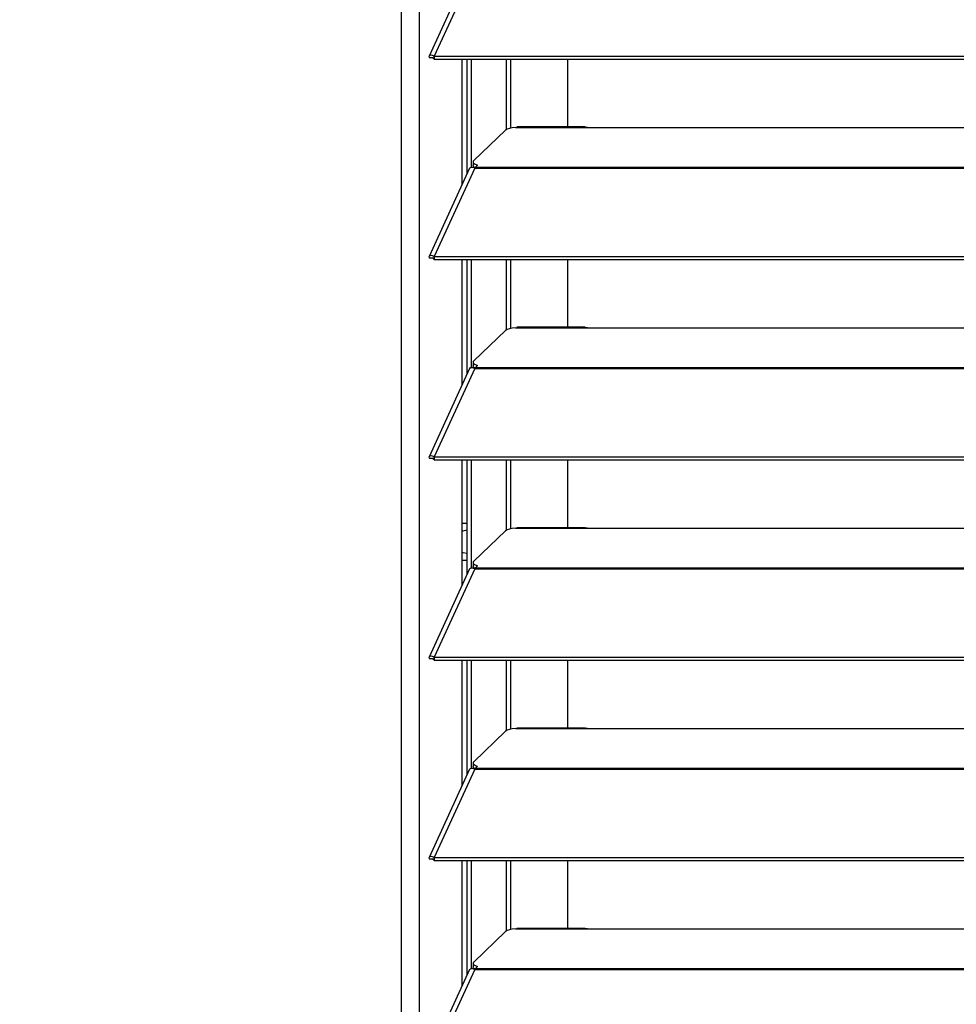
# Model space of a CAD drawing. Header units: millimetres. Extents: x 0 to 39025, y -31299 to 8400.
# Tile 63 of 256: x 14101 to 14307, y -28984 to -28768. Entities that reach past the tile are written whole.
import ezdxf

# ---------------------------------------------------------------- set-up
doc = ezdxf.new("R2010")
doc.units = ezdxf.units.MM
doc.header["$PDSIZE"] = -1
doc.layers.add('DIMENZIJE', color=4, linetype='Continuous')
doc.styles.add('SLDTEXTSTYLE6', font='txt')
doc.dimstyles.new('SLDDIMSTYLE0', dxfattribs={"dimtxt": 3, "dimasz": 3.414889, "dimexe": 0, "dimexo": 0.0625, "dimgap": 0.75, "dimtad": 1, "dimdec": 0, "dimlfac": 20, "dimrnd": 1e-09, "dimzin": 12, "dimdsep": 46, "dimtxsty": 'SLDTEXTSTYLE6', "dimsah": 1, "dimcen": 0.09, "dimadec": 0, "dimazin": 3, "dimtfac": 1, "dimtdec": 0, "dimtofl": 0, "dimtmove": 0, "dimatfit": 3, "dimfxl": 1, "dimfrac": 2, "dimtolj": 1, "dimtzin": 12, "dimarcsym": 0})

# ---------------------------------------------------------------- blocks, each defined once
blk = doc.blocks.new('*U56')
at = {"lineweight": 25}
for points in [[(3.9, 531.77), (3.9, 531.77), (3.9, 1243.27), (3.9, 1243.27)], [(0, 531.77), (0, 531.77), (0, 1242.58), (0, 1242.58)], [(14.94, 1096.19), (14.94, 1096.19), (6.04, 1076.8), (6.04, 1076.8)], [(16.11, 1096.2), (16.11, 1096.2), (7.19, 1076.78), (7.19, 1076.78)], [(6.87, 1076.41), (6.87, 1076.41), (6.11, 1076.4), (6.11, 1076.4)], [(7.19, 1076.78), (7.19, 1076.78), (7.21, 1076.77), (7.21, 1076.77)], [(7.19, 1076.12), (7.19, 1076.12), (7.19, 1076.78), (7.19, 1076.78)], [(7.21, 1076.77), (7.21, 1076.77), (1142.79, 1076.77), (1142.79, 1076.77)], [(7.21, 1076.12), (7.21, 1076.12), (7.21, 1076.77), (7.21, 1076.77)], [(7.19, 1076.12), (7.19, 1076.12), (7.21, 1076.12), (7.21, 1076.12)], [(7.21, 1076.12), (7.21, 1076.12), (1142.79, 1076.12), (1142.79, 1076.12)], [(13.29, 1048.61), (13.29, 1048.61), (13.29, 1076.12), (13.29, 1076.12)], [(14.39, 1051), (14.39, 1051), (14.39, 1076.12), (14.39, 1076.12)], [(15.33, 1052.41), (15.33, 1052.41), (15.33, 1076.12), (15.33, 1076.12)], [(23.01, 1060.65), (23.01, 1060.65), (23.01, 1076.12), (23.01, 1076.12)], [(23.96, 1061.01), (23.96, 1061.01), (23.96, 1076.12), (23.96, 1076.12)], [(36.51, 1061.24), (36.51, 1061.24), (36.51, 1076.12), (36.51, 1076.12)], [(25, 1061.16), (25, 1061.16), (25.28, 1061.21), (25.28, 1061.21)], [(25, 1061.16), (25, 1061.16), (42, 1061.16), (42, 1061.16)], [(40.31, 1061.24), (40.31, 1061.24), (25.28, 1061.24), (25.28, 1061.24)], [(42, 1061.16), (42, 1061.16), (225, 1061.16), (225, 1061.16)], [(22.84, 1060.54), (22.84, 1060.54), (15.85, 1053.86), (15.85, 1053.86)], [(15.62, 1052.41), (15.62, 1052.41), (15.79, 1052.58), (15.79, 1052.58)], [(15.7, 1053.57), (15.7, 1053.57), (15.7, 1052.8), (15.7, 1052.8)], [(16.21, 1052.45), (16.21, 1052.45), (16.67, 1052.88), (16.67, 1052.88)], [(14.94, 1052.21), (14.94, 1052.21), (6.04, 1032.83), (6.04, 1032.83)], [(16.11, 1052.23), (16.11, 1052.23), (7.19, 1032.8), (7.19, 1032.8)], [(16.12, 1052.24), (16.12, 1052.24), (16.11, 1052.23), (16.11, 1052.23)], [(16.11, 1052.23), (16.11, 1052.23), (16.21, 1052.23), (16.21, 1052.23)], [(16.19, 1052.23), (16.19, 1052.23), (16.21, 1052.25), (16.21, 1052.25)], [(16.21, 1052.45), (16.21, 1052.45), (1133.33, 1052.45), (1133.33, 1052.45)], [(16.21, 1052.23), (16.21, 1052.23), (1133.33, 1052.23), (1133.33, 1052.23)], [(6.87, 1032.44), (6.87, 1032.44), (6.11, 1032.43), (6.11, 1032.43)], [(7.19, 1032.8), (7.19, 1032.8), (7.21, 1032.8), (7.21, 1032.8)], [(7.19, 1032.15), (7.19, 1032.15), (7.19, 1032.8), (7.19, 1032.8)], [(7.19, 1032.15), (7.19, 1032.15), (7.21, 1032.14), (7.21, 1032.14)], [(7.21, 1032.8), (7.21, 1032.8), (1142.79, 1032.8), (1142.79, 1032.8)], [(7.21, 1032.14), (7.21, 1032.14), (7.21, 1032.8), (7.21, 1032.8)], [(7.21, 1032.14), (7.21, 1032.14), (1142.79, 1032.14), (1142.79, 1032.14)], [(13.29, 1004.64), (13.29, 1004.64), (13.29, 1032.14), (13.29, 1032.14)], [(14.39, 1007.03), (14.39, 1007.03), (14.39, 1032.14), (14.39, 1032.14)], [(15.33, 1008.44), (15.33, 1008.44), (15.33, 1032.14), (15.33, 1032.14)], [(23.01, 1016.68), (23.01, 1016.68), (23.01, 1032.14), (23.01, 1032.14)], [(23.96, 1017.03), (23.96, 1017.03), (23.96, 1032.14), (23.96, 1032.14)], [(36.51, 1017.27), (36.51, 1017.27), (36.51, 1032.14), (36.51, 1032.14)], [(22.84, 1016.56), (22.84, 1016.56), (15.85, 1009.88), (15.85, 1009.88)], [(25, 1017.19), (25, 1017.19), (25.28, 1017.24), (25.28, 1017.24)], [(25, 1017.19), (25, 1017.19), (42, 1017.19), (42, 1017.19)], [(40.31, 1017.27), (40.31, 1017.27), (25.28, 1017.27), (25.28, 1017.27)], [(42, 1017.19), (42, 1017.19), (225, 1017.19), (225, 1017.19)], [(15.7, 1009.59), (15.7, 1009.59), (15.7, 1008.83), (15.7, 1008.83)], [(14.94, 1008.24), (14.94, 1008.24), (6.04, 988.85), (6.04, 988.85)], [(16.11, 1008.25), (16.11, 1008.25), (7.19, 988.83), (7.19, 988.83)], [(15.62, 1008.44), (15.62, 1008.44), (15.79, 1008.6), (15.79, 1008.6)], [(16.12, 1008.26), (16.12, 1008.26), (16.11, 1008.25), (16.11, 1008.25)], [(16.11, 1008.25), (16.11, 1008.25), (16.21, 1008.25), (16.21, 1008.25)], [(16.19, 1008.25), (16.19, 1008.25), (16.21, 1008.28), (16.21, 1008.28)], [(16.21, 1008.47), (16.21, 1008.47), (16.67, 1008.91), (16.67, 1008.91)], [(16.21, 1008.47), (16.21, 1008.47), (1133.33, 1008.47), (1133.33, 1008.47)], [(16.21, 1008.25), (16.21, 1008.25), (1133.33, 1008.25), (1133.33, 1008.25)], [(6.87, 988.46), (6.87, 988.46), (6.11, 988.46), (6.11, 988.46)], [(7.19, 988.83), (7.19, 988.83), (7.21, 988.83), (7.21, 988.83)], [(7.19, 988.18), (7.19, 988.18), (7.19, 988.83), (7.19, 988.83)], [(7.19, 988.18), (7.19, 988.18), (7.21, 988.17), (7.21, 988.17)], [(7.21, 988.83), (7.21, 988.83), (1142.79, 988.83), (1142.79, 988.83)], [(7.21, 988.17), (7.21, 988.17), (7.21, 988.83), (7.21, 988.83)], [(7.21, 988.17), (7.21, 988.17), (1142.79, 988.17), (1142.79, 988.17)], [(13.29, 960.66), (13.29, 960.66), (13.29, 988.17), (13.29, 988.17)], [(14.39, 963.05), (14.39, 963.05), (14.39, 988.17), (14.39, 988.17)], [(15.33, 964.46), (15.33, 964.46), (15.33, 988.17), (15.33, 988.17)], [(23.01, 972.71), (23.01, 972.71), (23.01, 988.17), (23.01, 988.17)], [(23.96, 973.06), (23.96, 973.06), (23.96, 988.17), (23.96, 988.17)], [(36.51, 973.29), (36.51, 973.29), (36.51, 988.17), (36.51, 988.17)], [(14.39, 974.22), (14.39, 974.22), (13.29, 974.22), (13.29, 974.22)], [(22.84, 972.6), (22.84, 972.6), (15.85, 965.91), (15.85, 965.91)], [(25, 973.21), (25, 973.21), (25.28, 973.27), (25.28, 973.27)], [(25, 973.21), (25, 973.21), (42, 973.21), (42, 973.21)], [(40.31, 973.29), (40.31, 973.29), (25.28, 973.29), (25.28, 973.29)], [(42, 973.21), (42, 973.21), (225, 973.21), (225, 973.21)], [(13.29, 966.18), (13.29, 966.18), (14.39, 966.18), (14.39, 966.18)], [(14.94, 964.26), (14.94, 964.26), (6.04, 944.87), (6.04, 944.87)], [(16.11, 964.28), (16.11, 964.28), (7.19, 944.85), (7.19, 944.85)], [(15.62, 964.46), (15.62, 964.46), (15.79, 964.63), (15.79, 964.63)], [(15.7, 965.62), (15.7, 965.62), (15.7, 964.86), (15.7, 964.86)], [(16.11, 964.28), (16.11, 964.28), (16.21, 964.28), (16.21, 964.28)], [(16.12, 964.28), (16.12, 964.28), (16.11, 964.28), (16.11, 964.28)], [(16.19, 964.28), (16.19, 964.28), (16.21, 964.31), (16.21, 964.31)], [(16.21, 964.5), (16.21, 964.5), (16.67, 964.94), (16.67, 964.94)], [(16.21, 964.5), (16.21, 964.5), (1133.33, 964.5), (1133.33, 964.5)], [(16.21, 964.28), (16.21, 964.28), (1133.33, 964.28), (1133.33, 964.28)], [(6.87, 944.48), (6.87, 944.48), (6.11, 944.48), (6.11, 944.48)], [(7.19, 944.85), (7.19, 944.85), (7.21, 944.85), (7.21, 944.85)], [(7.19, 944.2), (7.19, 944.2), (7.19, 944.85), (7.19, 944.85)], [(7.21, 944.85), (7.21, 944.85), (1142.79, 944.85), (1142.79, 944.85)], [(7.21, 944.2), (7.21, 944.2), (7.21, 944.85), (7.21, 944.85)], [(7.19, 944.2), (7.19, 944.2), (7.21, 944.2), (7.21, 944.2)], [(7.21, 944.2), (7.21, 944.2), (1142.79, 944.2), (1142.79, 944.2)], [(13.29, 916.69), (13.29, 916.69), (13.29, 944.2), (13.29, 944.2)], [(14.39, 919.08), (14.39, 919.08), (14.39, 944.2), (14.39, 944.2)], [(15.33, 920.49), (15.33, 920.49), (15.33, 944.2), (15.33, 944.2)], [(23.01, 928.73), (23.01, 928.73), (23.01, 944.2), (23.01, 944.2)], [(23.96, 929.08), (23.96, 929.08), (23.96, 944.2), (23.96, 944.2)], [(36.51, 929.32), (36.51, 929.32), (36.51, 944.2), (36.51, 944.2)], [(25, 929.24), (25, 929.24), (25.28, 929.29), (25.28, 929.29)], [(40.31, 929.32), (40.31, 929.32), (25.28, 929.32), (25.28, 929.32)], [(22.84, 928.62), (22.84, 928.62), (15.85, 921.93), (15.85, 921.93)], [(25, 929.24), (25, 929.24), (42, 929.24), (42, 929.24)], [(42, 929.24), (42, 929.24), (225, 929.24), (225, 929.24)], [(15.62, 920.49), (15.62, 920.49), (15.79, 920.66), (15.79, 920.66)], [(15.7, 921.65), (15.7, 921.65), (15.7, 920.88), (15.7, 920.88)], [(16.21, 920.53), (16.21, 920.53), (16.67, 920.96), (16.67, 920.96)], [(14.94, 920.3), (14.94, 920.3), (6.04, 900.91), (6.04, 900.91)], [(16.11, 920.31), (16.11, 920.31), (7.19, 900.89), (7.19, 900.89)], [(16.11, 920.31), (16.11, 920.31), (16.21, 920.31), (16.21, 920.31)], [(16.12, 920.31), (16.12, 920.31), (16.11, 920.31), (16.11, 920.31)], [(16.19, 920.31), (16.19, 920.31), (16.21, 920.33), (16.21, 920.33)], [(16.21, 920.53), (16.21, 920.53), (1133.33, 920.53), (1133.33, 920.53)], [(16.21, 920.31), (16.21, 920.31), (1133.33, 920.31), (1133.33, 920.31)], [(6.87, 900.52), (6.87, 900.52), (6.11, 900.51), (6.11, 900.51)], [(7.19, 900.23), (7.19, 900.23), (7.19, 900.89), (7.19, 900.89)], [(7.19, 900.89), (7.19, 900.89), (7.21, 900.88), (7.21, 900.88)], [(7.19, 900.23), (7.19, 900.23), (7.21, 900.23), (7.21, 900.23)], [(7.21, 900.23), (7.21, 900.23), (7.21, 900.88), (7.21, 900.88)], [(7.21, 900.88), (7.21, 900.88), (1142.79, 900.88), (1142.79, 900.88)], [(7.21, 900.23), (7.21, 900.23), (1142.79, 900.23), (1142.79, 900.23)], [(13.29, 872.72), (13.29, 872.72), (13.29, 900.23), (13.29, 900.23)], [(14.39, 875.1), (14.39, 875.1), (14.39, 900.23), (14.39, 900.23)], [(15.33, 876.51), (15.33, 876.51), (15.33, 900.23), (15.33, 900.23)], [(23.01, 884.76), (23.01, 884.76), (23.01, 900.23), (23.01, 900.23)], [(23.96, 885.11), (23.96, 885.11), (23.96, 900.23), (23.96, 900.23)], [(36.51, 885.34), (36.51, 885.34), (36.51, 900.23), (36.51, 900.23)], [(22.84, 884.65), (22.84, 884.65), (15.85, 877.96), (15.85, 877.96)], [(25, 885.26), (25, 885.26), (25.28, 885.32), (25.28, 885.32)], [(25, 885.26), (25, 885.26), (42, 885.26), (42, 885.26)], [(40.31, 885.34), (40.31, 885.34), (25.28, 885.34), (25.28, 885.34)], [(42, 885.26), (42, 885.26), (225, 885.26), (225, 885.26)], [(15.7, 877.67), (15.7, 877.67), (15.7, 876.91), (15.7, 876.91)], [(14.94, 876.32), (14.94, 876.32), (6.04, 856.93), (6.04, 856.93)], [(16.11, 876.33), (16.11, 876.33), (7.19, 856.91), (7.19, 856.91)], [(15.62, 876.51), (15.62, 876.51), (15.79, 876.68), (15.79, 876.68)], [(16.11, 876.33), (16.11, 876.33), (16.21, 876.33), (16.21, 876.33)], [(16.12, 876.33), (16.12, 876.33), (16.11, 876.33), (16.11, 876.33)], [(16.19, 876.33), (16.19, 876.33), (16.21, 876.36), (16.21, 876.36)], [(16.21, 876.55), (16.21, 876.55), (16.67, 876.99), (16.67, 876.99)], [(16.21, 876.55), (16.21, 876.55), (1133.33, 876.55), (1133.33, 876.55)], [(16.21, 876.33), (16.21, 876.33), (1133.33, 876.33), (1133.33, 876.33)]]:
    blk.add_open_spline(points, degree=3, dxfattribs=at)
for points, knots in [([(7.19, 1076.78), (7.19, 1076.78), (6.64, 1076.99), (6.64, 1076.99), (6.64, 1076.99), (6.22, 1076.96), (6.22, 1076.96), (6.22, 1076.96), (6.02, 1076.74), (6.02, 1076.74), (6.02, 1076.74), (6.11, 1076.4), (6.11, 1076.4)], [0, 0, 0, 0, 1, 1, 1, 2, 2, 2, 3, 3, 3, 4, 4, 4, 4]), ([(7.19, 1076.12), (7.19, 1076.12), (6.97, 1076.35), (6.97, 1076.35), (6.97, 1076.35), (6.82, 1076.45), (6.82, 1076.45), (6.82, 1076.45), (6.77, 1076.45), (6.77, 1076.45), (6.77, 1076.45), (6.87, 1076.41), (6.87, 1076.41)], [0, 0, 0, 0, 1, 1, 1, 2, 2, 2, 3, 3, 3, 4, 4, 4, 4]), ([(25, 1061.16), (25, 1061.16), (24.29, 1061.08), (24.29, 1061.08), (24.29, 1061.08), (23.66, 1060.94), (23.66, 1060.94), (23.66, 1060.94), (23.16, 1060.76), (23.16, 1060.76), (23.16, 1060.76), (22.84, 1060.54), (22.84, 1060.54)], [0, 0, 0, 0, 1, 1, 1, 2, 2, 2, 3, 3, 3, 4, 4, 4, 4]), ([(40.31, 1061.22), (40.31, 1061.22), (40.84, 1061.21), (40.84, 1061.21), (40.84, 1061.21), (42, 1061.16), (42, 1061.16)], [0, 0, 0, 0, 1, 1, 1, 2, 2, 2, 2]), ([(15.85, 1053.86), (15.85, 1053.86), (15.74, 1053.72), (15.74, 1053.72), (15.74, 1053.72), (15.7, 1053.6), (15.7, 1053.6), (15.7, 1053.6), (15.71, 1053.46), (15.71, 1053.46), (15.71, 1053.46), (15.8, 1053.33), (15.8, 1053.33), (15.8, 1053.33), (15.93, 1053.21), (15.93, 1053.21), (15.93, 1053.21), (16.13, 1053.09), (16.13, 1053.09), (16.13, 1053.09), (16.37, 1052.98), (16.37, 1052.98), (16.37, 1052.98), (16.67, 1052.88), (16.67, 1052.88)], [0, 0, 0, 0, 1, 1, 1, 2, 2, 2, 3, 3, 3, 4, 4, 4, 5, 5, 5, 6, 6, 6, 7, 7, 7, 8, 8, 8, 8]), ([(16.23, 1052.27), (16.23, 1052.27), (16.13, 1052.32), (16.13, 1052.32), (16.13, 1052.32), (15.93, 1052.44), (15.93, 1052.44), (15.93, 1052.44), (15.8, 1052.57), (15.8, 1052.57), (15.8, 1052.57), (15.71, 1052.7), (15.71, 1052.7), (15.71, 1052.7), (15.7, 1052.8), (15.7, 1052.8)], [0, 0, 0, 0, 1, 1, 1, 2, 2, 2, 3, 3, 3, 4, 4, 4, 5, 5, 5, 5]), ([(14.96, 1052.2), (14.96, 1052.2), (15.13, 1052.38), (15.13, 1052.38), (15.13, 1052.38), (15.56, 1052.43), (15.56, 1052.43), (15.56, 1052.43), (16.12, 1052.24), (16.12, 1052.24)], [0, 0, 0, 0, 1, 1, 1, 2, 2, 2, 3, 3, 3, 3]), ([(16.21, 1052.23), (16.21, 1052.23), (16.21, 1052.26), (16.21, 1052.26), (16.21, 1052.26), (16.21, 1052.3), (16.21, 1052.3), (16.21, 1052.3), (16.21, 1052.33), (16.21, 1052.33), (16.21, 1052.33), (16.21, 1052.36), (16.21, 1052.36), (16.21, 1052.36), (16.21, 1052.38), (16.21, 1052.38), (16.21, 1052.38), (16.21, 1052.41), (16.21, 1052.41), (16.21, 1052.41), (16.21, 1052.43), (16.21, 1052.43), (16.21, 1052.43), (16.21, 1052.45), (16.21, 1052.45)], [0, 0, 0, 0, 1, 1, 1, 2, 2, 2, 3, 3, 3, 4, 4, 4, 5, 5, 5, 6, 6, 6, 7, 7, 7, 8, 8, 8, 8]), ([(7.19, 1032.8), (7.19, 1032.8), (6.64, 1033.02), (6.64, 1033.02), (6.64, 1033.02), (6.22, 1032.99), (6.22, 1032.99), (6.22, 1032.99), (6.02, 1032.76), (6.02, 1032.76), (6.02, 1032.76), (6.11, 1032.43), (6.11, 1032.43)], [0, 0, 0, 0, 1, 1, 1, 2, 2, 2, 3, 3, 3, 4, 4, 4, 4]), ([(7.19, 1032.15), (7.19, 1032.15), (6.97, 1032.37), (6.97, 1032.37), (6.97, 1032.37), (6.82, 1032.48), (6.82, 1032.48), (6.82, 1032.48), (6.77, 1032.49), (6.77, 1032.49), (6.77, 1032.49), (6.87, 1032.44), (6.87, 1032.44)], [0, 0, 0, 0, 1, 1, 1, 2, 2, 2, 3, 3, 3, 4, 4, 4, 4]), ([(25, 1017.19), (25, 1017.19), (24.29, 1017.1), (24.29, 1017.1), (24.29, 1017.1), (23.66, 1016.96), (23.66, 1016.96), (23.66, 1016.96), (23.16, 1016.78), (23.16, 1016.78), (23.16, 1016.78), (22.84, 1016.56), (22.84, 1016.56)], [0, 0, 0, 0, 1, 1, 1, 2, 2, 2, 3, 3, 3, 4, 4, 4, 4]), ([(40.31, 1017.25), (40.31, 1017.25), (40.84, 1017.24), (40.84, 1017.24), (40.84, 1017.24), (42, 1017.19), (42, 1017.19)], [0, 0, 0, 0, 1, 1, 1, 2, 2, 2, 2]), ([(15.85, 1009.88), (15.85, 1009.88), (15.74, 1009.76), (15.74, 1009.76), (15.74, 1009.76), (15.7, 1009.62), (15.7, 1009.62), (15.7, 1009.62), (15.71, 1009.49), (15.71, 1009.49), (15.71, 1009.49), (15.8, 1009.36), (15.8, 1009.36), (15.8, 1009.36), (15.93, 1009.23), (15.93, 1009.23), (15.93, 1009.23), (16.13, 1009.11), (16.13, 1009.11), (16.13, 1009.11), (16.37, 1009), (16.37, 1009), (16.37, 1009), (16.67, 1008.91), (16.67, 1008.91)], [0, 0, 0, 0, 1, 1, 1, 2, 2, 2, 3, 3, 3, 4, 4, 4, 5, 5, 5, 6, 6, 6, 7, 7, 7, 8, 8, 8, 8]), ([(14.96, 1008.22), (14.96, 1008.22), (15.13, 1008.42), (15.13, 1008.42), (15.13, 1008.42), (15.56, 1008.46), (15.56, 1008.46), (15.56, 1008.46), (16.12, 1008.26), (16.12, 1008.26)], [0, 0, 0, 0, 1, 1, 1, 2, 2, 2, 3, 3, 3, 3]), ([(16.23, 1008.3), (16.23, 1008.3), (16.13, 1008.35), (16.13, 1008.35), (16.13, 1008.35), (15.93, 1008.47), (15.93, 1008.47), (15.93, 1008.47), (15.8, 1008.59), (15.8, 1008.59), (15.8, 1008.59), (15.71, 1008.72), (15.71, 1008.72), (15.71, 1008.72), (15.7, 1008.83), (15.7, 1008.83)], [0, 0, 0, 0, 1, 1, 1, 2, 2, 2, 3, 3, 3, 4, 4, 4, 5, 5, 5, 5]), ([(16.21, 1008.25), (16.21, 1008.25), (16.21, 1008.29), (16.21, 1008.29), (16.21, 1008.29), (16.21, 1008.32), (16.21, 1008.32), (16.21, 1008.32), (16.21, 1008.35), (16.21, 1008.35), (16.21, 1008.35), (16.21, 1008.38), (16.21, 1008.38), (16.21, 1008.38), (16.21, 1008.41), (16.21, 1008.41), (16.21, 1008.41), (16.21, 1008.43), (16.21, 1008.43), (16.21, 1008.43), (16.21, 1008.46), (16.21, 1008.46), (16.21, 1008.46), (16.21, 1008.47), (16.21, 1008.47)], [0, 0, 0, 0, 1, 1, 1, 2, 2, 2, 3, 3, 3, 4, 4, 4, 5, 5, 5, 6, 6, 6, 7, 7, 7, 8, 8, 8, 8]), ([(7.19, 988.83), (7.19, 988.83), (6.64, 989.04), (6.64, 989.04), (6.64, 989.04), (6.22, 989.01), (6.22, 989.01), (6.22, 989.01), (6.02, 988.79), (6.02, 988.79), (6.02, 988.79), (6.11, 988.46), (6.11, 988.46)], [0, 0, 0, 0, 1, 1, 1, 2, 2, 2, 3, 3, 3, 4, 4, 4, 4]), ([(7.19, 988.18), (7.19, 988.18), (6.97, 988.4), (6.97, 988.4), (6.97, 988.4), (6.82, 988.5), (6.82, 988.5), (6.82, 988.5), (6.77, 988.51), (6.77, 988.51), (6.77, 988.51), (6.87, 988.46), (6.87, 988.46)], [0, 0, 0, 0, 1, 1, 1, 2, 2, 2, 3, 3, 3, 4, 4, 4, 4]), ([(14.4, 972.71), (14.4, 972.71), (13.44, 972.52), (13.44, 972.52), (13.44, 972.52), (13.29, 972.45), (13.29, 972.45)], [0, 0, 0, 0, 1, 1, 1, 2, 2, 2, 2]), ([(25, 973.21), (25, 973.21), (24.29, 973.13), (24.29, 973.13), (24.29, 973.13), (23.66, 972.99), (23.66, 972.99), (23.66, 972.99), (23.16, 972.81), (23.16, 972.81), (23.16, 972.81), (22.84, 972.6), (22.84, 972.6)], [0, 0, 0, 0, 1, 1, 1, 2, 2, 2, 3, 3, 3, 4, 4, 4, 4]), ([(40.31, 973.27), (40.31, 973.27), (40.84, 973.27), (40.84, 973.27), (40.84, 973.27), (42, 973.21), (42, 973.21)], [0, 0, 0, 0, 1, 1, 1, 2, 2, 2, 2]), ([(13.29, 967.94), (13.29, 967.94), (13.44, 967.87), (13.44, 967.87), (13.44, 967.87), (14.4, 967.68), (14.4, 967.68)], [0, 0, 0, 0, 1, 1, 1, 2, 2, 2, 2]), ([(14.96, 964.26), (14.96, 964.26), (15.13, 964.44), (15.13, 964.44), (15.13, 964.44), (15.56, 964.48), (15.56, 964.48), (15.56, 964.48), (16.12, 964.28), (16.12, 964.28)], [0, 0, 0, 0, 1, 1, 1, 2, 2, 2, 3, 3, 3, 3]), ([(15.85, 965.91), (15.85, 965.91), (15.74, 965.78), (15.74, 965.78), (15.74, 965.78), (15.7, 965.65), (15.7, 965.65), (15.7, 965.65), (15.71, 965.51), (15.71, 965.51), (15.71, 965.51), (15.8, 965.38), (15.8, 965.38), (15.8, 965.38), (15.93, 965.26), (15.93, 965.26), (15.93, 965.26), (16.13, 965.14), (16.13, 965.14), (16.13, 965.14), (16.37, 965.03), (16.37, 965.03), (16.37, 965.03), (16.67, 964.94), (16.67, 964.94)], [0, 0, 0, 0, 1, 1, 1, 2, 2, 2, 3, 3, 3, 4, 4, 4, 5, 5, 5, 6, 6, 6, 7, 7, 7, 8, 8, 8, 8]), ([(16.23, 964.33), (16.23, 964.33), (16.13, 964.38), (16.13, 964.38), (16.13, 964.38), (15.93, 964.49), (15.93, 964.49), (15.93, 964.49), (15.8, 964.62), (15.8, 964.62), (15.8, 964.62), (15.71, 964.75), (15.71, 964.75), (15.71, 964.75), (15.7, 964.86), (15.7, 964.86)], [0, 0, 0, 0, 1, 1, 1, 2, 2, 2, 3, 3, 3, 4, 4, 4, 5, 5, 5, 5]), ([(16.21, 964.28), (16.21, 964.28), (16.21, 964.32), (16.21, 964.32), (16.21, 964.32), (16.21, 964.35), (16.21, 964.35), (16.21, 964.35), (16.21, 964.38), (16.21, 964.38), (16.21, 964.38), (16.21, 964.41), (16.21, 964.41), (16.21, 964.41), (16.21, 964.43), (16.21, 964.43), (16.21, 964.43), (16.21, 964.46), (16.21, 964.46), (16.21, 964.46), (16.21, 964.48), (16.21, 964.48), (16.21, 964.48), (16.21, 964.5), (16.21, 964.5)], [0, 0, 0, 0, 1, 1, 1, 2, 2, 2, 3, 3, 3, 4, 4, 4, 5, 5, 5, 6, 6, 6, 7, 7, 7, 8, 8, 8, 8]), ([(7.19, 944.85), (7.19, 944.85), (6.64, 945.07), (6.64, 945.07), (6.64, 945.07), (6.22, 945.04), (6.22, 945.04), (6.22, 945.04), (6.02, 944.82), (6.02, 944.82), (6.02, 944.82), (6.11, 944.48), (6.11, 944.48)], [0, 0, 0, 0, 1, 1, 1, 2, 2, 2, 3, 3, 3, 4, 4, 4, 4]), ([(7.19, 944.2), (7.19, 944.2), (6.97, 944.43), (6.97, 944.43), (6.97, 944.43), (6.82, 944.53), (6.82, 944.53), (6.82, 944.53), (6.77, 944.53), (6.77, 944.53), (6.77, 944.53), (6.87, 944.48), (6.87, 944.48)], [0, 0, 0, 0, 1, 1, 1, 2, 2, 2, 3, 3, 3, 4, 4, 4, 4]), ([(40.31, 929.29), (40.31, 929.29), (40.84, 929.29), (40.84, 929.29), (40.84, 929.29), (42, 929.24), (42, 929.24)], [0, 0, 0, 0, 1, 1, 1, 2, 2, 2, 2]), ([(25, 929.24), (25, 929.24), (24.29, 929.15), (24.29, 929.15), (24.29, 929.15), (23.66, 929.02), (23.66, 929.02), (23.66, 929.02), (23.16, 928.83), (23.16, 928.83), (23.16, 928.83), (22.84, 928.62), (22.84, 928.62)], [0, 0, 0, 0, 1, 1, 1, 2, 2, 2, 3, 3, 3, 4, 4, 4, 4]), ([(15.85, 921.93), (15.85, 921.93), (15.74, 921.81), (15.74, 921.81), (15.74, 921.81), (15.7, 921.67), (15.7, 921.67), (15.7, 921.67), (15.71, 921.54), (15.71, 921.54), (15.71, 921.54), (15.8, 921.41), (15.8, 921.41), (15.8, 921.41), (15.93, 921.29), (15.93, 921.29), (15.93, 921.29), (16.13, 921.17), (16.13, 921.17), (16.13, 921.17), (16.37, 921.05), (16.37, 921.05), (16.37, 921.05), (16.67, 920.96), (16.67, 920.96)], [0, 0, 0, 0, 1, 1, 1, 2, 2, 2, 3, 3, 3, 4, 4, 4, 5, 5, 5, 6, 6, 6, 7, 7, 7, 8, 8, 8, 8]), ([(16.23, 920.35), (16.23, 920.35), (16.13, 920.4), (16.13, 920.4), (16.13, 920.4), (15.93, 920.52), (15.93, 920.52), (15.93, 920.52), (15.8, 920.64), (15.8, 920.64), (15.8, 920.64), (15.71, 920.78), (15.71, 920.78), (15.71, 920.78), (15.7, 920.88), (15.7, 920.88)], [0, 0, 0, 0, 1, 1, 1, 2, 2, 2, 3, 3, 3, 4, 4, 4, 5, 5, 5, 5]), ([(14.96, 920.28), (14.96, 920.28), (15.13, 920.47), (15.13, 920.47), (15.13, 920.47), (15.56, 920.51), (15.56, 920.51), (15.56, 920.51), (16.12, 920.31), (16.12, 920.31)], [0, 0, 0, 0, 1, 1, 1, 2, 2, 2, 3, 3, 3, 3]), ([(16.21, 920.31), (16.21, 920.31), (16.21, 920.34), (16.21, 920.34), (16.21, 920.34), (16.21, 920.37), (16.21, 920.37), (16.21, 920.37), (16.21, 920.41), (16.21, 920.41), (16.21, 920.41), (16.21, 920.44), (16.21, 920.44), (16.21, 920.44), (16.21, 920.46), (16.21, 920.46), (16.21, 920.46), (16.21, 920.49), (16.21, 920.49), (16.21, 920.49), (16.21, 920.51), (16.21, 920.51), (16.21, 920.51), (16.21, 920.53), (16.21, 920.53)], [0, 0, 0, 0, 1, 1, 1, 2, 2, 2, 3, 3, 3, 4, 4, 4, 5, 5, 5, 6, 6, 6, 7, 7, 7, 8, 8, 8, 8]), ([(7.19, 900.89), (7.19, 900.89), (6.64, 901.1), (6.64, 901.1), (6.64, 901.1), (6.22, 901.06), (6.22, 901.06), (6.22, 901.06), (6.02, 900.84), (6.02, 900.84), (6.02, 900.84), (6.11, 900.51), (6.11, 900.51)], [0, 0, 0, 0, 1, 1, 1, 2, 2, 2, 3, 3, 3, 4, 4, 4, 4]), ([(7.19, 900.23), (7.19, 900.23), (6.97, 900.45), (6.97, 900.45), (6.97, 900.45), (6.82, 900.55), (6.82, 900.55), (6.82, 900.55), (6.77, 900.56), (6.77, 900.56), (6.77, 900.56), (6.87, 900.52), (6.87, 900.52)], [0, 0, 0, 0, 1, 1, 1, 2, 2, 2, 3, 3, 3, 4, 4, 4, 4]), ([(25, 885.26), (25, 885.26), (24.29, 885.18), (24.29, 885.18), (24.29, 885.18), (23.66, 885.04), (23.66, 885.04), (23.66, 885.04), (23.16, 884.86), (23.16, 884.86), (23.16, 884.86), (22.84, 884.65), (22.84, 884.65)], [0, 0, 0, 0, 1, 1, 1, 2, 2, 2, 3, 3, 3, 4, 4, 4, 4]), ([(40.31, 885.33), (40.31, 885.33), (40.84, 885.32), (40.84, 885.32), (40.84, 885.32), (42, 885.26), (42, 885.26)], [0, 0, 0, 0, 1, 1, 1, 2, 2, 2, 2]), ([(15.85, 877.96), (15.85, 877.96), (15.74, 877.83), (15.74, 877.83), (15.74, 877.83), (15.7, 877.7), (15.7, 877.7), (15.7, 877.7), (15.71, 877.57), (15.71, 877.57), (15.71, 877.57), (15.8, 877.43), (15.8, 877.43), (15.8, 877.43), (15.93, 877.31), (15.93, 877.31), (15.93, 877.31), (16.13, 877.19), (16.13, 877.19), (16.13, 877.19), (16.37, 877.09), (16.37, 877.09), (16.37, 877.09), (16.67, 876.99), (16.67, 876.99)], [0, 0, 0, 0, 1, 1, 1, 2, 2, 2, 3, 3, 3, 4, 4, 4, 5, 5, 5, 6, 6, 6, 7, 7, 7, 8, 8, 8, 8]), ([(14.96, 876.31), (14.96, 876.31), (15.13, 876.49), (15.13, 876.49), (15.13, 876.49), (15.56, 876.54), (15.56, 876.54), (15.56, 876.54), (16.12, 876.33), (16.12, 876.33)], [0, 0, 0, 0, 1, 1, 1, 2, 2, 2, 3, 3, 3, 3]), ([(16.23, 876.38), (16.23, 876.38), (16.13, 876.43), (16.13, 876.43), (16.13, 876.43), (15.93, 876.55), (15.93, 876.55), (15.93, 876.55), (15.8, 876.67), (15.8, 876.67), (15.8, 876.67), (15.71, 876.8), (15.71, 876.8), (15.71, 876.8), (15.7, 876.91), (15.7, 876.91)], [0, 0, 0, 0, 1, 1, 1, 2, 2, 2, 3, 3, 3, 4, 4, 4, 5, 5, 5, 5]), ([(16.21, 876.33), (16.21, 876.33), (16.21, 876.37), (16.21, 876.37), (16.21, 876.37), (16.21, 876.41), (16.21, 876.41), (16.21, 876.41), (16.21, 876.43), (16.21, 876.43), (16.21, 876.43), (16.21, 876.46), (16.21, 876.46), (16.21, 876.46), (16.21, 876.49), (16.21, 876.49), (16.21, 876.49), (16.21, 876.51), (16.21, 876.51), (16.21, 876.51), (16.21, 876.53), (16.21, 876.53), (16.21, 876.53), (16.21, 876.55), (16.21, 876.55)], [0, 0, 0, 0, 1, 1, 1, 2, 2, 2, 3, 3, 3, 4, 4, 4, 5, 5, 5, 6, 6, 6, 7, 7, 7, 8, 8, 8, 8])]:
    blk.add_open_spline(points, degree=3, knots=knots, dxfattribs=at)
blk = doc.blocks.new('*D72')
at = {"layer": 'Defpoints', "color": 0, "transparency": 16777216}
for p in [(13774.96, -28608.04), (14189.37, -28608.04), (14229.26, -29833.3)]:
    blk.add_point(p, dxfattribs=at)
at = {"layer": 'DIMENZIJE', "color": 0, "lineweight": -2, "transparency": 16777216}
for p, q in [((14188.12, -28608.04), (13754.96, -28608.04)), ((13774.96, -29765), (13774.96, -28676.34)), ((14228.01, -29833.3), (13754.96, -29833.3))]:
    blk.add_line(p, q, dxfattribs=at)
at = {"layer": 'DIMENZIJE', "color": 0, "transparency": 16777216}
for points in [[(13763.58, -28676.34), (13786.34, -28676.34), (13774.96, -28608.04)], [(13763.58, -29765), (13786.34, -29765), (13774.96, -29833.3)]]:
    blk.add_solid(points, dxfattribs=at)
at = {"layer": 'DIMENZIJE', "color": 0, "transparency": 16777216, "insert": (13729.1, -29220.67), "char_height": 60, "attachment_point": 5, "rotation": 90, "style": 'SLDTEXTSTYLE6'}
blk.add_mtext('\\A1;1225', dxfattribs=at)

msp = doc.modelspace()

# ---------------------------------------------------------------- block references
at = {"color": 1}
msp.add_blockref('*U56', (14184.86, -29852.66), dxfattribs=at)

# ---------------------------------------------------------------- dimensions: what is measured, and where the dimension line sits
at = {"layer": 'DIMENZIJE'}
dim = msp.add_linear_dim(base=(13774.96, -28608.04), p1=(14229.26, -29833.3), p2=(14189.37, -28608.04), angle=90, dimstyle='SLDDIMSTYLE0', override={"dimscale": 20, "dimexe": 1, "dimlfac": 1, "dimdle": 1, "dimtofl": 1}, dxfattribs=at)
dim.commit()
dim.dimension.update_dxf_attribs({"geometry": '*D72', "text_midpoint": (13729.1, -29220.67)})

doc.saveas('drawing.dxf')
